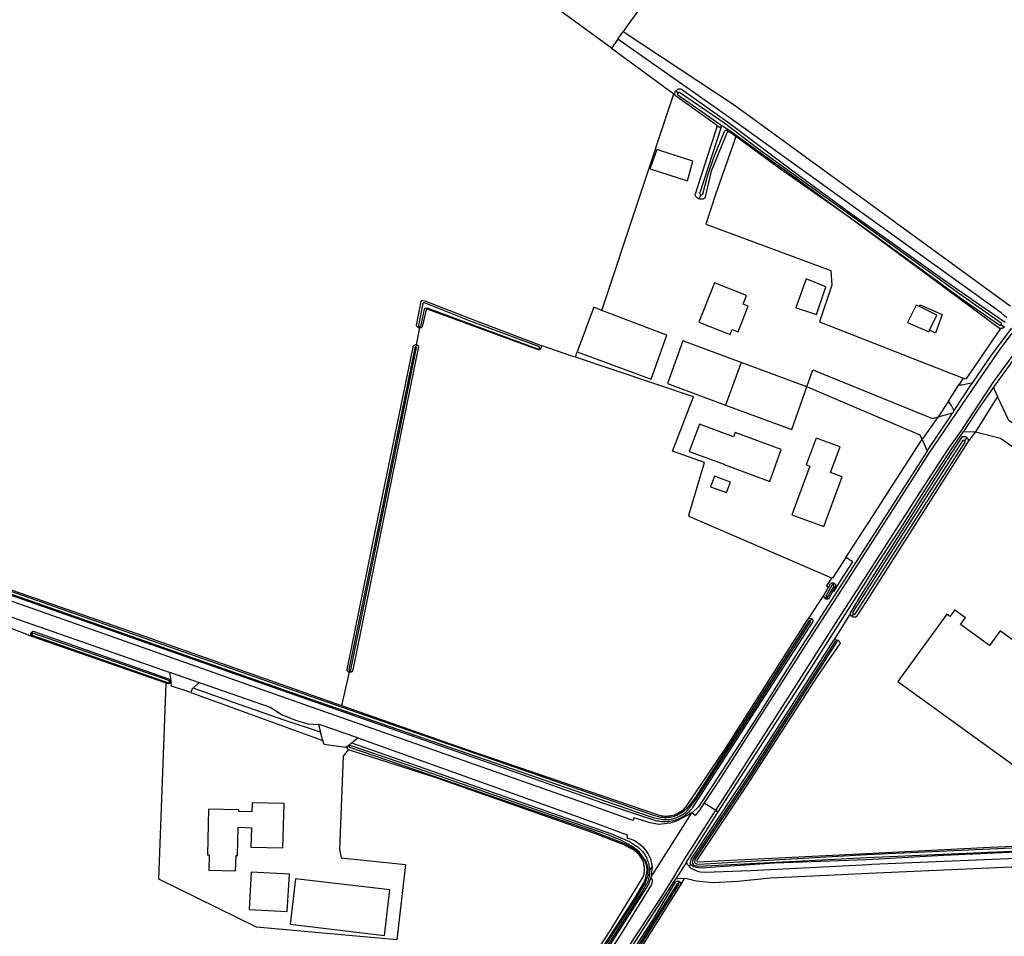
# Model space of a CAD drawing. Header units: metres. Extents: x 174423 to 175128, y 462196 to 462742.
# Tile 15 of 137: x 175046.02 to 175048.64, y 462717.28 to 462719.71. Entities that reach past the tile are written whole.
import ezdxf

# ---------------------------------------------------------------- set-up
doc = ezdxf.new("R2010")
doc.units = ezdxf.units.M
doc.layers.add('N-XX-AL-LIJN_0.20-G', color=7, linetype='Continuous', lineweight=25)

# ---------------------------------------------------------------- blocks, each defined once
blk = doc.blocks.new('Situatie')
at = {"lineweight": -3}
for p, q in [((-8.4347, 6.0521), (-8.4205, 6.0725)), ((-8.4518, 6.0277), (-8.2862, 5.9069)), ((-8.4771, 5.3305), (-8.2862, 5.9069)), ((-8.2807, 5.9145), (-8.2751, 5.9085)), ((-8.161, 5.8154), (-8.1716, 5.821)), ((-8.1636, 5.8257), (-8.1396, 5.8108)), ((-8.1476, 5.8097), (-8.1397, 5.8053)), ((-8.2184, 5.627), (-8.2142, 5.6383)), ((-7.4076, 5.2864), (-7.4157, 5.2924)), ((-8.9625, 5.2839), (-8.971, 5.2391)), ((-8.9625, 5.2839), (-8.9618, 5.2873)), ((-8.971, 5.2391), (-8.972, 5.2335)), ((-8.6436, 5.2306), (-8.64, 5.2291)), ((-8.5477, 5.2061), (-8.5432, 5.2204)), ((-8.107, 5.1922), (-8.1484, 5.0789)), ((-7.5561, 5.0895), (-7.5282, 5.1329)), ((-7.507, 4.9925), (-7.513, 4.9834)), ((-7.8621, 4.6005), (-7.8597, 4.6048)), ((-7.8832, 4.564), (-7.8805, 4.5686)), ((-7.9233, 4.5047), (-7.9194, 4.5102)), ((-7.8165, 4.5256), (-7.8609, 4.4539)), ((-7.8083, 4.5235), (-7.813, 4.517)), ((-9.9926, 4.4701), (-9.9954, 4.4712)), ((-7.8507, 4.4535), (-7.854, 4.4487)), ((-9.1484, 4.3726), (-9.1494, 4.3683)), ((-9.627, 4.3685), (-9.5485, 4.3411)), ((-9.1494, 4.3683), (-9.1697, 4.2796)), ((-9.6257, 4.3414), (-9.6277, 4.3421)), ((-9.152, 4.173), (-9.149, 4.1719)), ((-8.2056, 4.0206), (-8.174, 4.0013)), ((-8.3471, 3.8228), (-8.2381, 3.9941)), ((-8.2639, 3.9799), (-8.2608, 3.9848)), ((-8.174, 4.0013), (-8.1678, 3.9973)), ((-8.3507, 3.8402), (-8.344, 3.8509)), ((-8.344, 3.8509), (-8.3471, 3.8228)), ((-8.2525, 3.8635), (-8.2809, 3.8193)), ((-8.2738, 3.8067), (-8.2706, 3.8113))]:
    blk.add_line(p, q, dxfattribs=at)
for points in [[(-10.3162, 7.394), (-10.4357, 6.9604), (-10.5821, 6.4581), (-10.5866, 6.4488), (-10.5881, 6.4456), (-10.5932, 6.4272), (-10.5993, 6.3898), (-10.6272, 6.2476), (-10.6572, 6.0693), (-10.6994, 5.8031), (-10.7534, 5.454), (-10.794, 5.1985), (-10.8325, 4.9452), (-10.842, 4.8909), (-10.8435, 4.881), (-10.8467, 4.8729), (-10.8489, 4.8695), (-10.7926, 4.8483), (-10.4006, 4.7102), (-9.6935, 4.4638), (-9.1697, 4.2796)], [(-7.3869, 5.2703), (-7.4212, 5.2249), (-7.4777, 5.142), (-7.6098, 4.9479), (-7.6579, 4.8727), (-7.742, 4.7418), (-7.8526, 4.5687), (-7.9356, 4.4399), (-8.0785, 4.2168), (-8.1668, 4.0794), (-8.2056, 4.0206), (-8.2181, 4.0014), (-8.2289, 3.9876), (-8.2373, 3.9935), (-8.2381, 3.9941)], [(-8.174, 4.0013), (-8.1639, 4.0171), (-8.0541, 4.1888), (-7.9532, 4.3465), (-7.8499, 4.5075), (-7.7584, 4.6486), (-7.6306, 4.8474), (-7.5563, 4.9619), (-7.5231, 5.0088), (-7.4348, 5.1416), (-7.3736, 5.2244), (-7.3014, 5.3165), (-7.2297, 5.4068), (-7.0701, 5.6006), (-6.903, 5.7948), (-6.7515, 5.9712), (-6.6531, 6.0872), (-6.625, 6.1222), (-6.5859, 6.1683), (-6.4206, 6.3612), (-6.3214, 6.4774), (-6.2176, 6.5995), (-6.045, 6.8045), (-5.9167, 6.9531)], [(-8.4595, 6.7459), (-8.3168, 6.6573), (-8.2824, 6.6493), (-8.1091, 6.5075), (-8.4074, 6.0908), (-8.4205, 6.0725), (-8.1258, 5.877), (-7.7678, 5.6163), (-7.392, 5.3427)], [(-8.4518, 6.0277), (-8.589, 6.1278), (-8.6893, 6.2021)], [(-8.2862, 5.9069), (-8.2831, 5.9047), (-8.2832, 5.905), (-8.2833, 5.9065), (-8.2832, 5.9079), (-8.283, 5.9093), (-8.2827, 5.9107), (-8.2822, 5.9121), (-8.2815, 5.9133), (-8.2807, 5.9145), (-8.2798, 5.9156), (-8.2788, 5.9166), (-8.2776, 5.9175), (-8.2764, 5.9182), (-8.2751, 5.9188), (-8.2737, 5.9192), (-8.2723, 5.9195), (-8.2709, 5.9197), (-8.2694, 5.9196), (-8.268, 5.9194), (-8.2666, 5.9191), (-8.266, 5.9189), (-8.137, 5.8275), (-7.9628, 5.6965), (-7.82, 5.5915), (-7.715, 5.5178), (-7.5781, 5.4192), (-7.4725, 5.3452), (-7.4052, 5.2997)], [(-7.4067, 5.2875), (-7.4076, 5.2864), (-7.4086, 5.2854), (-7.4098, 5.2845), (-7.411, 5.2838), (-7.4123, 5.2831), (-7.4136, 5.2827), (-7.415, 5.2824), (-7.4164, 5.2822), (-7.417, 5.2822), (-7.5092, 5.1476), (-7.5167, 5.1506), (-7.5282, 5.1329), (-7.5198, 5.1327), (-7.5034, 5.1358), (-7.4913, 5.1387), (-7.4411, 5.2116), (-7.3876, 5.2834)], [(-7.4006, 5.3108), (-7.4076, 5.3172), (-7.4158, 5.3238), (-7.7678, 5.5771), (-8.146, 5.8492), (-8.4347, 6.0521), (-8.4518, 6.0277)], [(-8.1716, 5.821), (-8.172, 5.822), (-8.1726, 5.823), (-8.1733, 5.8238), (-8.1741, 5.8245), (-8.175, 5.8251), (-8.176, 5.8256), (-8.2819, 5.9009), (-8.2825, 5.9023), (-8.2829, 5.9036), (-8.2831, 5.9047)], [(-8.1396, 5.8108), (-8.0627, 5.7552), (-7.9607, 5.682), (-7.8567, 5.6056), (-7.743, 5.524), (-7.6357, 5.446), (-7.5482, 5.3819), (-7.5167, 5.3589), (-7.4221, 5.2928), (-7.4202, 5.2915), (-7.4195, 5.2911), (-7.4188, 5.2909), (-7.4181, 5.2909), (-7.4174, 5.2911), (-7.4167, 5.2914), (-7.4161, 5.2918), (-7.4157, 5.2924), (-7.4153, 5.293), (-7.4151, 5.2937), (-7.4151, 5.2945), (-7.4152, 5.2952), (-7.4155, 5.2958), (-7.4159, 5.2964), (-7.5258, 5.3742), (-7.6612, 5.4726), (-7.813, 5.5814), (-7.9304, 5.6653), (-8.0605, 5.7596), (-8.1503, 5.828), (-8.2709, 5.9102), (-8.2712, 5.9102), (-8.2721, 5.9101), (-8.2729, 5.9099), (-8.2737, 5.9096), (-8.2744, 5.9091), (-8.2751, 5.9085), (-8.2756, 5.9077), (-8.2759, 5.9069), (-8.2761, 5.9061), (-8.2762, 5.9052), (-8.2761, 5.9043), (-8.2758, 5.9035), (-8.2143, 5.8616), (-8.1661, 5.8273), (-8.1656, 5.8271), (-8.1646, 5.8264), (-8.1636, 5.8257)], [(-8.2184, 5.627), (-8.2199, 5.6275), (-8.2214, 5.6283), (-8.2229, 5.6292), (-8.2242, 5.6302), (-8.2254, 5.6313), (-8.2266, 5.6325), (-8.2276, 5.6339), (-8.2285, 5.6353), (-8.2292, 5.6368), (-8.2294, 5.6375), (-8.1956, 5.7428), (-8.1717, 5.8157), (-8.1714, 5.8167), (-8.1712, 5.8178), (-8.1711, 5.8189), (-8.1713, 5.82), (-8.1716, 5.821)], [(-8.1636, 5.8257), (-8.1628, 5.8248), (-8.162, 5.8238), (-8.1614, 5.8227), (-8.161, 5.8215), (-8.1607, 5.8203), (-8.1605, 5.8191), (-8.1605, 5.8178), (-8.1607, 5.8166), (-8.1609, 5.8159), (-8.161, 5.8154), (-8.2169, 5.6433), (-8.2169, 5.643), (-8.217, 5.6422), (-8.2169, 5.6414), (-8.2166, 5.6406), (-8.2162, 5.6399), (-8.2156, 5.6392), (-8.215, 5.6387), (-8.2142, 5.6383), (-8.2134, 5.6381), (-8.2126, 5.638), (-8.2117, 5.6381), (-8.2109, 5.6384), (-8.2102, 5.6387), (-8.2095, 5.6393), (-8.209, 5.6399), (-8.1968, 5.6876), (-8.1793, 5.7368), (-8.1523, 5.8049), (-8.1516, 5.8061), (-8.1508, 5.8071), (-8.15, 5.8079), (-8.1498, 5.8081), (-8.1487, 5.809), (-8.1476, 5.8097), (-8.1463, 5.8102), (-8.145, 5.8107), (-8.1437, 5.8109), (-8.1423, 5.8111), (-8.141, 5.811), (-8.1396, 5.8108)], [(-8.1397, 5.8053), (-8.1444, 5.8039), (-8.1454, 5.8025), (-8.1463, 5.7998), (-8.1865, 5.7009), (-8.2038, 5.6287), (-8.2053, 5.6279), (-8.2068, 5.6272), (-8.2084, 5.6267), (-8.2101, 5.6264), (-8.2117, 5.6262), (-8.2134, 5.6261), (-8.2151, 5.6262), (-8.2167, 5.6265), (-8.2184, 5.627)], [(-8.1211, 5.793), (-8.1228, 5.7882), (-8.1247, 5.7827), (-8.1751, 5.6391), (-8.2013, 5.5598), (-7.8683, 5.4364), (-7.8658, 5.3977), (-7.8989, 5.2998), (-7.7678, 5.2486), (-7.5167, 5.1506)], [(-7.417, 5.2822), (-7.4179, 5.2822), (-7.4193, 5.2824), (-7.4197, 5.2825), (-7.6257, 5.435), (-7.6891, 5.4816), (-7.8229, 5.58), (-8.0053, 5.708), (-8.1211, 5.793), (-8.137, 5.8046), (-8.1397, 5.8053)], [(-8.3236, 5.7558), (-8.3308, 5.7586), (-8.3465, 5.7161), (-8.3498, 5.7072), (-8.3493, 5.7071), (-8.2498, 5.6756), (-8.2356, 5.7276), (-8.3236, 5.7558)], [(-8.1021, 5.3475), (-8.093, 5.3703), (-8.1783, 5.4041), (-8.2197, 5.2995), (-8.1362, 5.2664), (-8.1308, 5.28), (-8.1152, 5.2738), (-8.1126, 5.2803), (-8.0881, 5.342), (-8.1021, 5.3475)], [(-7.907, 5.3196), (-7.882, 5.3936), (-7.934, 5.4142), (-7.9616, 5.3372), (-7.9581, 5.3361), (-7.9204, 5.324), (-7.907, 5.3196)], [(-8.9625, 5.2839), (-8.9627, 5.2839), (-8.9639, 5.2842), (-8.965, 5.2846), (-8.9661, 5.2851), (-8.9671, 5.2858), (-8.968, 5.2866), (-8.9688, 5.2875), (-8.9694, 5.2886), (-8.9699, 5.2897), (-8.9703, 5.2908), (-8.9704, 5.291), (-8.9576, 5.3541), (-8.956, 5.3566), (-8.9522, 5.3566), (-8.9485, 5.3557), (-8.8277, 5.3088), (-8.6391, 5.2372)], [(-8.6436, 5.2306), (-8.6435, 5.2309), (-8.6433, 5.2315), (-8.6432, 5.2321), (-8.6432, 5.2328), (-8.6433, 5.2334), (-8.8291, 5.3025), (-8.9489, 5.3504), (-8.9504, 5.3509), (-8.9511, 5.3509), (-8.952, 5.3505), (-8.9526, 5.35), (-8.9531, 5.3488), (-8.965, 5.2905), (-8.9648, 5.2898), (-8.9646, 5.2893), (-8.9643, 5.2889), (-8.9639, 5.2884), (-8.9635, 5.2881), (-8.9631, 5.2878), (-8.9626, 5.2875), (-8.9621, 5.2873), (-8.9618, 5.2873), (-8.9615, 5.2872), (-8.961, 5.2872), (-8.9604, 5.2872), (-8.9599, 5.2873), (-8.9593, 5.2875), (-8.9588, 5.2877), (-8.9584, 5.288), (-8.9489, 5.333), (-8.9477, 5.3355), (-8.9459, 5.3369), (-8.9437, 5.3378), (-8.9402, 5.3369), (-8.6462, 5.2279), (-8.6459, 5.228), (-8.6453, 5.2284), (-8.6448, 5.2288), (-8.6444, 5.2293), (-8.644, 5.2298), (-8.6437, 5.2303), (-8.6436, 5.2306)], [(-7.6062, 5.2776), (-7.5866, 5.3182), (-7.6331, 5.3408), (-7.6414, 5.3448), (-7.665, 5.298), (-7.6082, 5.2734), (-7.6062, 5.2776)], [(-7.6331, 5.3408), (-7.6309, 5.3457), (-7.5722, 5.3196), (-7.5901, 5.2704), (-7.6062, 5.2776)], [(-8.6391, 5.2372), (-8.6388, 5.236), (-8.6387, 5.2347), (-8.6387, 5.2335), (-8.6388, 5.2322), (-8.6392, 5.231), (-8.6396, 5.2298), (-8.64, 5.2291), (-8.6402, 5.2287), (-8.641, 5.2277), (-8.6419, 5.2268), (-8.6428, 5.226), (-8.6439, 5.2253), (-8.6444, 5.2251), (-8.9416, 5.3336), (-8.9438, 5.3336), (-8.9447, 5.3325), (-8.9549, 5.2865), (-8.9558, 5.2857), (-8.9568, 5.285), (-8.9579, 5.2845), (-8.9591, 5.2841), (-8.9603, 5.2839), (-8.9615, 5.2838), (-8.9625, 5.2839)], [(-8.5432, 5.2204), (-8.3466, 5.1474), (-8.305, 5.2648), (-8.333, 5.2755), (-8.4771, 5.3305), (-8.4883, 5.3348), (-8.499, 5.3388), (-8.5432, 5.2204)], [(-7.3031, 5.3061), (-7.3109, 5.2963), (-7.364, 5.2246), (-7.3684, 5.2193), (-7.4318, 5.1323), (-7.4364, 5.1265), (-7.4772, 5.0683), (-7.5159, 5.0087)], [(-9.1494, 4.3683), (-9.1497, 4.3684), (-9.1507, 4.3688), (-9.1517, 4.3693), (-9.1525, 4.37), (-9.1533, 4.3708), (-9.1539, 4.3717), (-9.1544, 4.3727), (-9.1547, 4.3738), (-9.1549, 4.3749), (-9.1549, 4.3759), (-9.0789, 4.7458), (-8.9795, 5.2327), (-8.9793, 5.2338), (-8.9789, 5.2348), (-8.9784, 5.2358), (-8.9777, 5.2366), (-8.977, 5.2374), (-8.9761, 5.238), (-8.9751, 5.2385), (-8.9741, 5.2389), (-8.973, 5.2391), (-8.9719, 5.2391), (-8.971, 5.2391)], [(-8.971, 5.2391), (-8.9709, 5.239), (-8.9698, 5.2388), (-8.9688, 5.2383), (-8.9679, 5.2378), (-8.967, 5.2371), (-8.9663, 5.2363), (-8.9657, 5.2354), (-8.9654, 5.2347), (-9.0222, 4.9509), (-9.1399, 4.3745), (-9.1401, 4.3734), (-9.1405, 4.3724), (-9.1411, 4.3714), (-9.1417, 4.3706), (-9.1425, 4.3698), (-9.1434, 4.3691), (-9.1443, 4.3686), (-9.1454, 4.3683), (-9.1465, 4.3681), (-9.1476, 4.368), (-9.1486, 4.3681), (-9.1494, 4.3683)], [(-8.5477, 5.2061), (-8.5542, 5.2083), (-8.6391, 5.2372)], [(-8.107, 5.1922), (-8.2617, 5.2496), (-8.3033, 5.1358), (-8.1484, 5.0789)], [(-8.972, 5.2335), (-8.9721, 5.2335), (-8.9725, 5.2335), (-8.9728, 5.2334), (-8.9732, 5.2333), (-8.9735, 5.2332), (-8.9738, 5.2329), (-8.974, 5.2327), (-8.9742, 5.2324), (-8.9744, 5.2321), (-8.9745, 5.2318), (-8.9747, 5.2311), (-9.0741, 4.7442), (-9.15, 4.3754), (-9.1499, 4.3747), (-9.1499, 4.3743), (-9.1498, 4.374), (-9.1496, 4.3736), (-9.1494, 4.3733), (-9.1492, 4.3731), (-9.1489, 4.3728), (-9.1486, 4.3726), (-9.1484, 4.3726), (-9.1482, 4.3725), (-9.1479, 4.3724), (-9.1475, 4.3724), (-9.1471, 4.3724), (-9.1468, 4.3725), (-9.1464, 4.3726), (-9.1461, 4.3728), (-9.1458, 4.373), (-9.1455, 4.3732), (-9.1453, 4.3735), (-9.1451, 4.3739), (-9.145, 4.3742), (-9.1449, 4.3749), (-9.0272, 4.9513), (-8.9701, 5.2322), (-8.9703, 5.2326), (-8.9706, 5.2328), (-8.9708, 5.2331), (-8.9711, 5.2332), (-8.9715, 5.2334), (-8.9718, 5.2335), (-8.972, 5.2335)], [(-7.8655, 4.6187), (-8.2436, 4.7812), (-8.2459, 4.786), (-8.2049, 4.9264), (-8.2893, 4.9565), (-8.234, 5.1008), (-8.5477, 5.2061)], [(-8.1484, 5.0789), (-7.9719, 5.0141), (-7.9324, 5.1276), (-8.107, 5.1922)], [(-7.5833, 5.0474), (-7.586, 5.0432), (-7.5882, 5.0401), (-7.6244, 4.9892), (-7.6256, 4.9875), (-7.6306, 4.999), (-7.9324, 5.1276), (-7.9161, 5.1723), (-7.5979, 5.0433), (-7.5833, 5.0474)], [(-7.5405, 5.0645), (-7.4944, 5.1341), (-7.4928, 5.1364), (-7.4913, 5.1387)], [(-7.4364, 5.1265), (-7.4339, 5.1211), (-7.4251, 5.102)], [(-7.5833, 5.0474), (-7.5444, 5.0585), (-7.5437, 5.0595), (-7.5405, 5.0645), (-7.543, 5.0689), (-7.5478, 5.078), (-7.5561, 5.0895), (-7.5833, 5.0474)], [(-7.4251, 5.102), (-7.4837, 5.0074), (-7.417, 4.991), (-7.219, 4.852), (-7.1869, 4.8931), (-7.3953, 5.0376), (-7.4251, 5.102)], [(-7.6121, 4.9563), (-7.6094, 4.9603), (-7.5499, 5.0503), (-7.5447, 5.058), (-7.5444, 5.0585)], [(-8.2639, 3.9799), (-8.2797, 3.9718), (-8.2956, 3.9672), (-8.3262, 3.9637), (-8.3494, 3.9677), (-8.3928, 3.9815), (-8.3945, 3.9744), (-8.4044, 3.9776), (-8.5058, 4.014), (-9.3626, 4.3156), (-10.0674, 4.5648), (-10.8162, 4.826), (-11.406, 5.0357), (-11.4112, 5.0504)], [(-8.0305, 4.8758), (-8.0009, 4.9608), (-8.123, 5.0057), (-8.127, 4.9942), (-8.2181, 5.0279), (-8.2449, 4.9555), (-8.1523, 4.9213), (-8.1525, 4.9207), (-8.0305, 4.8758)], [(-8.1678, 3.9973), (-7.956, 4.3242), (-7.7742, 4.6098), (-7.7556, 4.6397), (-7.6842, 4.7491), (-7.6102, 4.8652), (-7.5481, 4.9614), (-7.5159, 5.0087)], [(-7.5159, 5.0087), (-7.4882, 5.0076), (-7.4837, 5.0074), (-7.5026, 4.9836)], [(-7.8691, 4.8995), (-7.8439, 4.9674), (-7.9075, 4.9909), (-7.9339, 4.9195), (-7.9243, 4.916), (-7.9723, 4.7872), (-7.8876, 4.7558), (-7.8385, 4.888), (-7.8691, 4.8995)], [(-7.8285, 4.6736), (-7.7678, 4.7677), (-7.6284, 4.9836), (-7.6256, 4.9875), (-7.6121, 4.9563)], [(-7.813, 4.517), (-7.8138, 4.5178), (-7.8146, 4.5188), (-7.8153, 4.5199), (-7.8158, 4.521), (-7.8162, 4.5223), (-7.8165, 4.5235), (-7.8165, 4.5248), (-7.8165, 4.5256), (-7.8165, 4.5261), (-7.782, 4.5833), (-7.572, 4.9137), (-7.5188, 4.9951), (-7.5174, 4.9955), (-7.516, 4.9956), (-7.5146, 4.9956), (-7.5132, 4.9955), (-7.5118, 4.9952), (-7.5105, 4.9947), (-7.5092, 4.9941), (-7.508, 4.9933), (-7.507, 4.9925)], [(-7.507, 4.9925), (-7.5069, 4.9924), (-7.5059, 4.9914), (-7.505, 4.9903), (-7.5042, 4.9891), (-7.5036, 4.9878), (-7.5031, 4.9865), (-7.5028, 4.9851), (-7.5026, 4.9837), (-7.5026, 4.9836), (-7.7731, 4.5593), (-7.8016, 4.5155), (-7.802, 4.5153), (-7.8032, 4.5149), (-7.8044, 4.5146), (-7.8057, 4.5145), (-7.807, 4.5145), (-7.8083, 4.5147), (-7.8095, 4.515), (-7.8107, 4.5155), (-7.8118, 4.5161), (-7.8128, 4.5169), (-7.813, 4.517)], [(-7.8083, 4.5235), (-7.8074, 4.5229), (-7.8065, 4.5224), (-7.8055, 4.5221), (-7.8044, 4.5219), (-7.5115, 4.9799), (-7.5115, 4.9801), (-7.5116, 4.9809), (-7.5118, 4.9817), (-7.5122, 4.9824), (-7.5127, 4.9831), (-7.513, 4.9834), (-7.5133, 4.9836), (-7.514, 4.9841), (-7.5147, 4.9843), (-7.5156, 4.9845), (-7.5164, 4.9844), (-7.5172, 4.9842), (-7.5179, 4.9839), (-7.5186, 4.9834), (-7.6088, 4.8435), (-7.8107, 4.5272), (-7.8107, 4.527), (-7.8103, 4.526), (-7.8098, 4.5251), (-7.8091, 4.5242), (-7.8083, 4.5235)], [(-7.6121, 4.9563), (-7.6381, 4.9164), (-7.7347, 4.766), (-7.8423, 4.599), (-7.9622, 4.4116), (-8.0612, 4.2546), (-8.1586, 4.1052), (-8.2113, 4.024), (-8.2203, 4.0105), (-8.2363, 3.9952), (-8.2381, 3.9941)], [(-11.0928, 4.8485), (-11.0949, 4.8492), (-11.0953, 4.8489), (-11.1018, 4.8515), (-11.103, 4.858), (-11.1088, 4.8604), (-11.09, 4.869), (-11.0702, 4.8767), (-10.3212, 4.6106), (-9.6276, 4.3687), (-9.627, 4.3685), (-9.623, 4.3396), (-9.6261, 4.3406)], [(-8.1356, 4.8738), (-8.1779, 4.8894), (-8.1884, 4.8612), (-8.1458, 4.846), (-8.1356, 4.8738)], [(-7.9194, 4.5102), (-7.9192, 4.51), (-7.9184, 4.5093), (-7.9177, 4.5084), (-7.9172, 4.5075), (-7.9168, 4.5065), (-7.9166, 4.5054), (-7.9165, 4.5044), (-7.9166, 4.5033), (-7.9166, 4.5028), (-8.2363, 4.0082), (-8.2386, 4.0052), (-8.241, 4.0022), (-8.2435, 3.9994), (-8.2462, 3.9966), (-8.2489, 3.994), (-8.2518, 3.9915), (-8.2548, 3.9891), (-8.2579, 3.9868), (-8.2608, 3.9848), (-8.2611, 3.9847), (-8.2643, 3.9827), (-8.2676, 3.9809), (-8.2711, 3.9791), (-8.2745, 3.9776), (-8.2781, 3.9761), (-8.2817, 3.9749), (-8.2853, 3.9737), (-8.289, 3.9728), (-8.2928, 3.972), (-8.2965, 3.9713), (-8.3003, 3.9708), (-8.3041, 3.9705), (-8.3079, 3.9703), (-8.3118, 3.9702), (-8.3156, 3.9704), (-8.3194, 3.9707), (-8.3232, 3.9711), (-8.3269, 3.9718), (-8.3307, 3.9725), (-8.3312, 3.9726), (-8.4779, 4.0206), (-8.8239, 4.1434), (-9.3282, 4.32), (-10.0018, 4.5565), (-10.6158, 4.7713)], [(-7.9233, 4.5047), (-7.9243, 4.5052), (-7.9254, 4.5055), (-7.9267, 4.5052), (-8.0802, 4.2654), (-8.2306, 4.0336), (-8.2482, 4.0105), (-8.2504, 4.0078), (-8.2527, 4.0052), (-8.2551, 4.0027), (-8.2576, 4.0004), (-8.2603, 3.9981), (-8.263, 3.996), (-8.2658, 3.994), (-8.2688, 3.9922), (-8.2718, 3.9904), (-8.2748, 3.9888), (-8.278, 3.9874), (-8.2812, 3.9861), (-8.2845, 3.985), (-8.2878, 3.984), (-8.2912, 3.9831), (-8.2946, 3.9824), (-8.298, 3.9819), (-8.3014, 3.9816), (-8.3049, 3.9813), (-8.3084, 3.9813), (-8.3118, 3.9814), (-8.3153, 3.9817), (-8.3187, 3.9821), (-8.3206, 3.9824), (-8.3395, 3.9872), (-9.2977, 4.3195), (-10.6536, 4.7951)], [(-10.6559, 4.7895), (-9.3, 4.3139), (-8.3418, 3.9816), (-8.3194, 3.9772), (-8.3158, 3.9767), (-8.3121, 3.9764), (-8.3084, 3.9763), (-8.3047, 3.9764), (-8.301, 3.9766), (-8.2973, 3.977), (-8.2937, 3.9775), (-8.2901, 3.9782), (-8.2865, 3.9791), (-8.2829, 3.9802), (-8.2794, 3.9814), (-8.276, 3.9828), (-8.2727, 3.9843), (-8.2694, 3.986), (-8.2662, 3.9879), (-8.2631, 3.9899), (-8.26, 3.992), (-8.2571, 3.9943), (-8.2543, 3.9966), (-8.2516, 3.9992), (-8.249, 4.0018), (-8.2466, 4.0046), (-8.2443, 4.0074), (-8.2265, 4.0307), (-8.076, 4.2627), (-7.9225, 4.5025), (-7.9223, 4.5036), (-7.9226, 4.504), (-7.9233, 4.5047)], [(-8.7123, 3.288), (-8.4556, 3.6807), (-8.3672, 3.824), (-8.3667, 3.8257), (-8.3659, 3.8287), (-8.3652, 3.8317), (-8.3646, 3.8348), (-8.3643, 3.8379), (-8.364, 3.841), (-8.364, 3.8441), (-8.3641, 3.8473), (-8.3644, 3.8504), (-8.3648, 3.8535), (-8.3654, 3.8565), (-8.3661, 3.8596), (-8.367, 3.8626), (-8.368, 3.8655), (-8.3692, 3.8684), (-8.3706, 3.8712), (-8.372, 3.874), (-8.3737, 3.8766), (-8.3754, 3.8792), (-8.3773, 3.8817), (-8.3793, 3.8841), (-8.3814, 3.8864), (-8.3837, 3.8885), (-8.386, 3.8906), (-8.3885, 3.8925), (-8.391, 3.8943), (-8.3937, 3.896), (-8.3964, 3.8975), (-8.4193, 3.9093), (-8.4987, 3.9399), (-8.9237, 4.0888), (-9.1509, 4.1619), (-9.1519, 4.1623), (-9.1651, 4.1449), (-9.1754, 3.8972), (-9.1706, 3.875), (-8.9994, 3.8567), (-9.0222, 3.6567), (-9.3953, 3.6901), (-9.6556, 3.8179), (-9.6355, 4.3396), (-9.9927, 4.4636), (-10.0603, 4.4896)], [(-7.8751, 4.5938), (-7.869, 4.605), (-7.8679, 4.6055), (-7.8668, 4.6059), (-7.8656, 4.6061), (-7.8644, 4.6062), (-7.8632, 4.6061), (-7.862, 4.6058), (-7.8609, 4.6055), (-7.8598, 4.6049), (-7.8597, 4.6048), (-7.8589, 4.6042), (-7.858, 4.6034), (-7.8572, 4.6025), (-7.8566, 4.6015), (-7.8561, 4.6004), (-7.8557, 4.5993), (-7.8555, 4.5981), (-7.8622, 4.5857), (-7.8601, 4.5843), (-7.8428, 4.611), (-7.8102, 4.662), (-7.8176, 4.6666), (-7.8285, 4.6736), (-7.8643, 4.6181), (-7.8655, 4.6187)], [(-7.8751, 4.5938), (-7.8799, 4.5968), (-7.8655, 4.6187)], [(-9.1697, 4.2796), (-8.8467, 4.166), (-8.3274, 3.9887), (-8.3242, 3.9878), (-8.3209, 3.9871), (-8.3176, 3.9865), (-8.3143, 3.9861), (-8.3109, 3.9858), (-8.3076, 3.9857), (-8.3042, 3.9858), (-8.3009, 3.986), (-8.2976, 3.9864), (-8.2943, 3.9869), (-8.291, 3.9876), (-8.2877, 3.9885), (-8.2845, 3.9895), (-8.2814, 3.9907), (-8.2783, 3.992), (-8.2753, 3.9934), (-8.2723, 3.995), (-8.2695, 3.9967), (-8.2667, 3.9986), (-8.264, 4.0006), (-8.2614, 4.0027), (-8.2589, 4.005), (-8.2566, 4.0073), (-8.2543, 4.0098), (-8.2522, 4.0124), (-8.2521, 4.0125), (-8.1488, 4.1652), (-7.9303, 4.5077), (-7.9297, 4.5087), (-7.929, 4.5095), (-7.9286, 4.5098), (-7.8868, 4.5726), (-7.8751, 4.5938)], [(-7.8622, 4.5857), (-7.8745, 4.5628), (-7.8757, 4.5625), (-7.8769, 4.5622), (-7.8781, 4.5622), (-7.8793, 4.5623), (-7.8804, 4.5626), (-7.8816, 4.563), (-7.8826, 4.5636), (-7.8832, 4.564)], [(-7.8805, 4.5686), (-7.8804, 4.5684), (-7.88, 4.568), (-7.8796, 4.5677), (-7.8791, 4.5674), (-7.8786, 4.5672), (-7.8781, 4.5671), (-7.8775, 4.5671), (-7.8601, 4.5971), (-7.8602, 4.598), (-7.8604, 4.5985), (-7.8606, 4.599), (-7.8609, 4.5994), (-7.8612, 4.5998), (-7.8616, 4.6002), (-7.862, 4.6005), (-7.8621, 4.6005), (-7.8625, 4.6007), (-7.863, 4.6009), (-7.8635, 4.601), (-7.864, 4.601), (-7.8646, 4.601), (-7.8651, 4.6009), (-7.8815, 4.5709), (-7.8814, 4.5703), (-7.8812, 4.5698), (-7.881, 4.5693), (-7.8807, 4.5688), (-7.8805, 4.5686)], [(-7.8832, 4.564), (-7.8836, 4.5643), (-7.8845, 4.5651), (-7.8852, 4.5661), (-7.8859, 4.5671), (-7.8863, 4.5682), (-7.8867, 4.5694), (-7.8868, 4.5706), (-7.8869, 4.5718), (-7.8868, 4.5726)], [(-7.5382, 4.534), (-7.539, 4.5346), (-7.5519, 4.5168), (-7.5604, 4.523), (-7.6902, 4.3435), (-7.1336, 3.9412), (-7.0043, 4.12), (-7.3832, 4.3939), (-7.3552, 4.4327), (-7.4183, 4.4783), (-7.4466, 4.4391), (-7.5238, 4.495), (-7.5108, 4.5129), (-7.5388, 4.5332), (-7.5382, 4.534)], [(-7.9286, 4.5098), (-7.9282, 4.5102), (-7.9273, 4.5108), (-7.9263, 4.5112), (-7.9253, 4.5115), (-7.9242, 4.5117), (-7.9231, 4.5116), (-7.9221, 4.5115), (-7.921, 4.5111), (-7.9201, 4.5106), (-7.9194, 4.5102)], [(-9.9954, 4.4712), (-9.9951, 4.4721), (-9.9946, 4.4731), (-9.994, 4.4741), (-9.9932, 4.475), (-9.9924, 4.4757), (-9.9914, 4.4763), (-9.9904, 4.4768), (-9.9896, 4.4771), (-9.6272, 4.3496), (-9.6265, 4.3488), (-9.6259, 4.3479), (-9.6255, 4.3469), (-9.6252, 4.3459), (-9.625, 4.3448), (-9.625, 4.3438), (-9.6252, 4.3427), (-9.6255, 4.3417), (-9.6257, 4.3414)], [(-9.9927, 4.4636), (-9.9942, 4.4651), (-9.9952, 4.4664), (-9.9955, 4.4675), (-9.9956, 4.4687), (-9.9956, 4.4698), (-9.9954, 4.471), (-9.9954, 4.4712)], [(-9.9926, 4.4701), (-9.9927, 4.4698), (-9.9929, 4.4691), (-9.9928, 4.4683), (-9.9926, 4.4677), (-9.9923, 4.467), (-9.6301, 4.3402), (-9.6297, 4.3403), (-9.629, 4.3405), (-9.6285, 4.341), (-9.628, 4.3415), (-9.6277, 4.3421), (-9.6275, 4.3428), (-9.6275, 4.3435), (-9.6276, 4.3442), (-9.6279, 4.3449), (-9.6283, 4.3454), (-9.6289, 4.3459), (-9.9908, 4.4718), (-9.9909, 4.4718), (-9.9915, 4.4715), (-9.9921, 4.471), (-9.9925, 4.4704), (-9.9926, 4.4701)], [(-8.2417, 3.8577), (-8.2418, 3.8579), (-8.2419, 3.8629), (-8.2397, 3.8711), (-8.064, 4.1373), (-7.8609, 4.4539), (-7.8598, 4.4543), (-7.8585, 4.4546), (-7.857, 4.4548), (-7.8556, 4.4548), (-7.8542, 4.4546), (-7.8528, 4.4543), (-7.8514, 4.4539), (-7.8507, 4.4535)], [(-7.8507, 4.4535), (-7.8501, 4.4532), (-7.8489, 4.4525), (-7.8477, 4.4516), (-7.8467, 4.4506), (-7.8458, 4.4495), (-7.845, 4.4483), (-7.8444, 4.447), (-7.8439, 4.4456), (-7.9045, 4.357), (-8.0919, 4.0678), (-8.2215, 3.8736), (-8.2246, 3.8683), (-8.2247, 3.8667), (-8.2243, 3.8654), (-8.2237, 3.8647), (-8.2227, 3.8641), (-7.7744, 3.8864), (-7.4448, 3.9027), (-7.2413, 3.912), (-7.2402, 3.9115)], [(-7.3681, 3.9016), (-7.7725, 3.8825), (-8.2199, 3.857), (-8.225, 3.858), (-8.2283, 3.8595), (-8.2299, 3.8617), (-8.2303, 3.8644), (-8.2291, 3.8706), (-8.074, 4.1029), (-7.8533, 4.4462), (-7.853, 4.4473), (-7.8533, 4.4481), (-7.854, 4.4487), (-7.855, 4.449), (-7.8562, 4.4493), (-7.8575, 4.4489), (-8.0782, 4.1056), (-8.2335, 3.873), (-8.2373, 3.8644), (-8.2368, 3.8602), (-8.234, 3.8562), (-8.2303, 3.8546), (-8.2199, 3.8523), (-7.7731, 3.8755), (-7.2453, 3.8987)], [(-9.6257, 4.3414), (-9.626, 4.3407), (-9.6261, 4.3406), (-9.6266, 4.3399), (-9.6273, 4.3391), (-9.6282, 4.3384), (-9.6291, 4.3379), (-9.6294, 4.3378), (-9.6298, 4.3376), (-9.6355, 4.3396)], [(-9.5705, 4.3142), (-9.6219, 4.3313), (-9.623, 4.3396)], [(-9.5645, 4.3263), (-9.5671, 4.3242), (-9.5705, 4.3142), (-9.3751, 4.2437), (-9.219, 4.1867), (-9.2199, 4.1898), (-9.2216, 4.1961), (-9.2252, 4.2091), (-9.3222, 4.2406), (-9.4392, 4.282), (-9.5645, 4.3263)], [(-9.5645, 4.3263), (-9.5485, 4.3411), (-9.3594, 4.2752), (-9.3276, 4.2549), (-9.289, 4.2403), (-9.259, 4.2313), (-9.2309, 4.2295), (-9.2252, 4.2091)], [(-9.1267, 4.1937), (-9.1652, 4.2074), (-9.2311, 4.2304), (-9.2309, 4.2295)], [(-9.143, 4.1804), (-9.1267, 4.1937), (-8.5058, 3.9716), (-8.4097, 3.9356), (-8.4099, 3.9273), (-8.4024, 3.925), (-8.3951, 3.9222), (-8.3882, 3.9186), (-8.3815, 3.9145), (-8.3753, 3.9098), (-8.3695, 3.9046), (-8.3642, 3.8989), (-8.3594, 3.8927), (-8.3552, 3.8862), (-8.3515, 3.8792), (-8.3485, 3.872), (-8.344, 3.8509)], [(-9.152, 4.173), (-9.143, 4.1804), (-8.7889, 4.0564), (-8.4518, 3.9389), (-8.4036, 3.9185), (-8.3851, 3.9061), (-8.3843, 3.9056), (-8.3814, 3.9034), (-8.3787, 3.901), (-8.376, 3.8986), (-8.3734, 3.896), (-8.371, 3.8933), (-8.3687, 3.8906), (-8.3665, 3.8877), (-8.3644, 3.8847), (-8.3625, 3.8816), (-8.3607, 3.8785), (-8.359, 3.8753), (-8.3575, 3.872), (-8.3561, 3.8686), (-8.3549, 3.8652), (-8.3538, 3.8617), (-8.3529, 3.8582), (-8.3521, 3.8547), (-8.3515, 3.8511), (-8.3511, 3.8475), (-8.3508, 3.8439), (-8.3507, 3.8402), (-8.3507, 3.8366), (-8.3509, 3.833), (-8.3513, 3.8294), (-8.3518, 3.8258), (-8.3525, 3.8223), (-8.3556, 3.812), (-8.37, 3.7853), (-8.4706, 3.6288)], [(-8.734, 3.2324), (-8.3851, 3.7681), (-8.362, 3.8075), (-8.3567, 3.8218), (-8.3558, 3.8243), (-8.3547, 3.8274), (-8.354, 3.8303), (-8.3547, 3.8459), (-8.3596, 3.8647), (-8.378, 3.891), (-8.3973, 3.9055), (-8.4272, 3.9213), (-8.4663, 3.9374), (-9.0111, 4.127), (-9.1467, 4.1735), (-9.1485, 4.1727), (-9.149, 4.1719), (-9.1493, 4.171), (-9.1492, 4.1697), (-9.1487, 4.1688), (-9.0139, 4.123), (-8.5056, 3.9471), (-8.4175, 3.9129), (-8.3959, 3.9011), (-8.384, 3.8922), (-8.3742, 3.8822), (-8.3654, 3.8699), (-8.3653, 3.8697), (-8.3639, 3.8671), (-8.3626, 3.8644), (-8.3615, 3.8616), (-8.3605, 3.8588), (-8.3597, 3.8559), (-8.359, 3.853), (-8.3585, 3.8501), (-8.3581, 3.8472), (-8.3579, 3.8442), (-8.3579, 3.8412), (-8.358, 3.8382), (-8.3583, 3.8353), (-8.3588, 3.8323), (-8.3594, 3.8294), (-8.3601, 3.8266), (-8.361, 3.8237), (-8.3624, 3.8185), (-8.365, 3.8115), (-8.3669, 3.8079), (-8.3905, 3.7673), (-8.7394, 3.2316)], [(-9.154, 4.1713), (-9.1579, 4.1681), (-9.216, 4.1757), (-9.219, 4.1867)], [(-9.1509, 4.1619), (-9.1536, 4.1649), (-9.1542, 4.1678), (-9.154, 4.1713), (-9.152, 4.173)], [(-9.3253, 3.9014), (-9.3225, 4.0188), (-9.4075, 4.0209), (-9.408, 3.9973), (-9.443, 3.9981), (-9.443, 4.0021), (-9.523, 4.004), (-9.5259, 3.8829), (-9.5219, 3.8828), (-9.5229, 3.842), (-9.4512, 3.8403), (-9.4502, 3.881), (-9.4463, 3.8809), (-9.4442, 3.9559), (-9.4092, 3.9549), (-9.4106, 3.9034), (-9.3253, 3.9014)], [(-8.4088, 3.6336), (-8.32, 3.7692), (-8.2883, 3.8185), (-8.2547, 3.8758), (-8.2381, 3.9017), (-8.174, 4.0013)], [(-8.2381, 3.9941), (-8.2468, 3.9888), (-8.2639, 3.9799)], [(-8.2525, 3.8635), (-8.1818, 3.9757), (-8.1678, 3.9973)], [(-7.24, 3.8962), (-7.5683, 3.8805), (-7.7733, 3.8694), (-8.0187, 3.8605), (-8.2138, 3.8475), (-8.226, 3.8491), (-8.2332, 3.8505), (-8.2392, 3.8548), (-8.2417, 3.8577), (-8.2453, 3.852), (-8.2404, 3.8476), (-8.2342, 3.845), (-8.2294, 3.8422), (-8.22, 3.8382), (-8.2148, 3.8375), (-8.2024, 3.8368), (-8.0824, 3.8406), (-7.7678, 3.8573), (-7.7592, 3.8576), (-6.3472, 3.9168)], [(-6.2933, 3.4908), (-6.3042, 3.8893), (-6.3184, 3.8909), (-6.3569, 3.8901), (-6.3863, 3.8886), (-6.455, 3.8898), (-7.1486, 3.8606), (-7.7678, 3.8329), (-7.8414, 3.8296), (-8.0289, 3.8207), (-8.1162, 3.8121), (-8.182, 3.8085), (-8.2181, 3.8121), (-8.2266, 3.813), (-8.2482, 3.8181), (-8.2508, 3.8192), (-8.2587, 3.8198), (-8.2686, 3.8029), (-8.4334, 3.5409)], [(-8.2453, 3.852), (-8.2456, 3.8522), (-8.2496, 3.8568), (-8.2524, 3.8628), (-8.2525, 3.8635)], [(-8.3471, 3.8228), (-8.3452, 3.8187), (-8.3432, 3.8145), (-8.3437, 3.8125), (-8.3458, 3.8038), (-8.4252, 3.6742), (-8.6209, 3.3709)], [(-8.3471, 3.8228), (-8.3536, 3.8051), (-8.6752, 3.2994)], [(-9.3146, 3.732), (-9.3084, 3.831), (-9.4098, 3.837), (-9.415, 3.7374), (-9.3146, 3.732)], [(-9.635, 1.6324), (-9.6285, 1.6453), (-9.6013, 1.7226), (-9.5727, 1.7939), (-9.5523, 1.8377), (-9.529, 1.8822), (-9.4795, 1.9631), (-9.4228, 2.0525), (-9.3699, 2.136), (-9.3103, 2.2264), (-9.2526, 2.3156), (-9.1834, 2.4197), (-9.1546, 2.4636), (-9.1248, 2.5103), (-9.0945, 2.5562), (-9.0633, 2.6047), (-9.0325, 2.6498), (-9.0083, 2.6903), (-8.9744, 2.7401), (-8.9414, 2.7916), (-8.9256, 2.8162), (-8.7386, 3.1092), (-8.4874, 3.4997), (-8.2809, 3.8193)], [(-9.0554, 3.6685), (-9.0413, 3.7893), (-9.2919, 3.8187), (-9.3061, 3.6979), (-9.0554, 3.6685)], [(-8.806, 2.9911), (-8.7924, 3.0122), (-8.5696, 3.3572), (-8.3422, 3.7091), (-8.2819, 3.8104), (-8.281, 3.8112), (-8.2801, 3.8119), (-8.2791, 3.8124), (-8.278, 3.8128), (-8.2768, 3.813), (-8.2757, 3.8131), (-8.2745, 3.813), (-8.2734, 3.8127), (-8.2723, 3.8123), (-8.2713, 3.8118), (-8.2706, 3.8113)], [(-8.789, 2.9995), (-8.7865, 3.0034), (-8.5001, 3.4461), (-8.3838, 3.6271), (-8.2727, 3.8042), (-8.2725, 3.805), (-8.2725, 3.8056), (-8.2728, 3.8061), (-8.2731, 3.8064), (-8.2738, 3.8067), (-8.2745, 3.8068), (-8.2758, 3.8066), (-8.2767, 3.8061), (-8.2775, 3.8052), (-8.3886, 3.628), (-8.5049, 3.447), (-8.79, 3.005), (-8.8001, 2.9895)], [(-8.2809, 3.8193), (-8.2688, 3.8206), (-8.2587, 3.8198)], [(-8.2706, 3.8113), (-8.2704, 3.8111), (-8.2696, 3.8103), (-8.2689, 3.8094), (-8.2683, 3.8084), (-8.268, 3.8076), (-8.2679, 3.8063), (-8.2682, 3.8047), (-8.2686, 3.8029)]]:
    blk.add_lwpolyline(points, dxfattribs=at)

msp = doc.modelspace()

# ---------------------------------------------------------------- block references
at = {"layer": 'N-XX-AL-LIJN_0.20-G'}
msp.add_blockref('Situatie', (175056.047, 462713.6112), dxfattribs=at)

doc.saveas('drawing.dxf')
